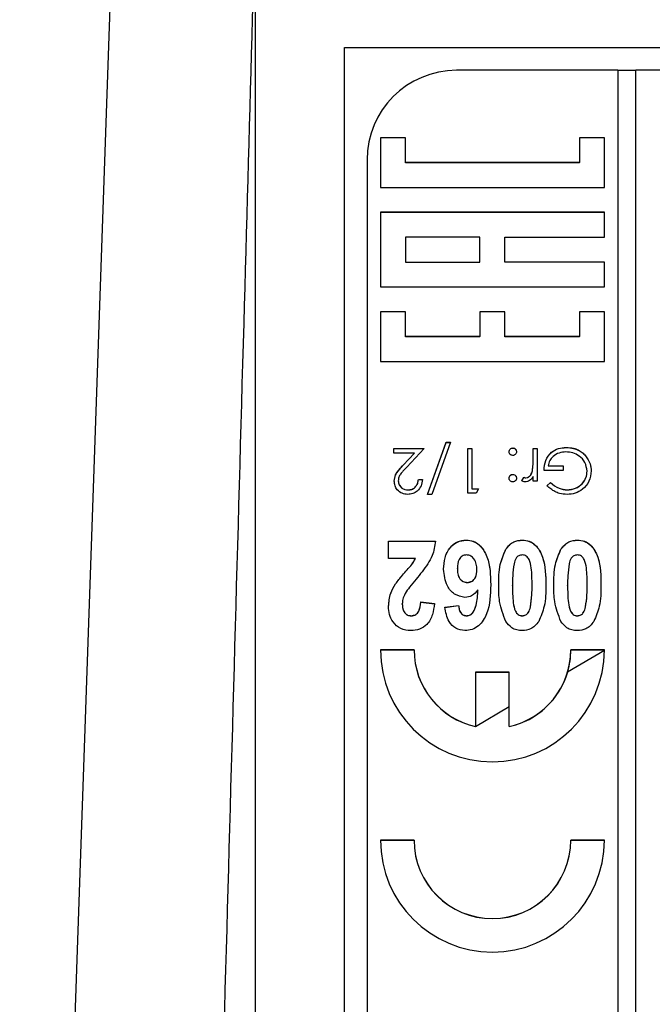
# Model space of a CAD drawing. Header units: millimetres. Extents: x 358 to 1311, y -31 to 892.
# Tile 22 of 30: x 931 to 945, y 447 to 469. Entities that reach past the tile are written whole.
import ezdxf

# ---------------------------------------------------------------- set-up
doc = ezdxf.new("R2010")
doc.units = ezdxf.units.MM

msp = doc.modelspace()

# ---------------------------------------------------------------- linework, layer by layer
at = {"color": 7, "linetype": 'Continuous', "lineweight": 25}
for p, q in [((931.194, 411.33), (933.713, 483.49)), ((936.451, 470.363), (936.451, 426.649)), ((938.451, 468.363), (959.451, 468.363)), ((938.451, 427.363), (938.451, 468.363)), ((944.551, 467.855), (940.951, 467.855)), ((944.551, 467.855), (944.551, 427.872)), ((944.951, 467.852), (944.551, 467.852)), ((944.951, 427.872), (944.951, 467.855)), ((956.951, 467.855), (944.951, 467.855)), ((939.807, 466.35), (939.251, 466.35)), ((939.251, 466.35), (939.251, 465.239)), ((939.807, 466.347), (939.251, 466.347)), ((939.807, 465.795), (939.807, 466.35)), ((944.251, 466.35), (943.696, 466.35)), ((943.696, 466.35), (943.696, 465.795)), ((944.251, 466.347), (943.696, 466.347)), ((944.251, 465.239), (944.251, 466.35)), ((938.951, 465.856), (938.951, 429.871)), ((943.696, 465.795), (939.807, 465.795)), ((939.807, 465.792), (939.807, 465.795)), ((943.696, 465.792), (939.807, 465.792)), ((943.696, 465.792), (943.696, 465.795)), ((939.251, 465.239), (944.251, 465.239)), ((944.251, 464.684), (939.251, 464.684)), ((939.251, 464.684), (939.251, 463.018)), ((944.251, 464.681), (939.251, 464.681)), ((944.251, 464.129), (944.251, 464.684)), ((941.474, 464.129), (939.807, 464.129)), ((939.807, 464.129), (939.807, 463.573)), ((941.474, 463.573), (941.474, 464.129)), ((942.029, 463.573), (942.029, 464.129)), ((942.029, 464.129), (944.251, 464.129)), ((939.807, 463.573), (941.474, 463.573)), ((939.807, 463.57), (939.807, 463.573)), ((939.807, 463.57), (941.474, 463.57)), ((941.474, 463.57), (941.474, 463.573)), ((944.251, 463.573), (942.029, 463.573)), ((942.029, 463.57), (942.029, 463.573)), ((944.251, 463.57), (942.029, 463.57)), ((944.251, 463.018), (944.251, 463.573)), ((939.251, 463.018), (944.251, 463.018)), ((939.807, 462.463), (939.251, 462.463)), ((939.251, 462.463), (939.251, 461.352)), ((939.807, 462.46), (939.251, 462.46)), ((939.807, 461.907), (939.807, 462.463)), ((942.029, 462.463), (941.474, 462.463)), ((941.474, 462.463), (941.474, 461.907)), ((942.029, 462.46), (941.474, 462.46)), ((942.029, 461.907), (942.029, 462.463)), ((944.251, 462.463), (943.696, 462.463)), ((943.696, 462.463), (943.696, 461.907)), ((944.251, 462.46), (943.696, 462.46)), ((944.251, 461.352), (944.251, 462.463)), ((941.474, 461.907), (939.807, 461.907)), ((939.807, 461.904), (939.807, 461.907)), ((941.474, 461.904), (939.807, 461.904)), ((941.474, 461.904), (941.474, 461.907)), ((943.696, 461.907), (942.029, 461.907)), ((942.029, 461.904), (942.029, 461.907)), ((943.696, 461.904), (942.029, 461.904)), ((943.696, 461.904), (943.696, 461.907)), ((939.251, 461.352), (944.251, 461.352)), ((939.546, 459.408), (940.226, 459.408)), ((939.546, 459.306), (939.546, 459.408)), ((939.546, 459.406), (940.223, 459.406)), ((940.226, 459.408), (939.838, 458.995)), ((940.303, 458.383), (940.721, 459.549)), ((940.304, 458.383), (940.721, 459.546)), ((940.815, 459.549), (940.397, 458.383)), ((940.721, 459.549), (940.815, 459.549)), ((940.721, 459.546), (940.721, 459.549)), ((940.721, 459.546), (940.814, 459.546)), ((941.2, 459.408), (941.29, 459.408)), ((941.2, 458.409), (941.2, 459.408)), ((941.2, 459.406), (941.29, 459.406)), ((941.29, 459.408), (941.29, 458.511)), ((942.206, 459.418), (942.206, 459.421)), ((942.662, 459.408), (942.751, 459.408)), ((942.662, 459.163), (942.662, 459.408)), ((942.662, 459.406), (942.751, 459.406)), ((942.751, 459.408), (942.751, 458.678)), ((943.401, 459.431), (943.401, 459.434)), ((940.012, 459.306), (939.546, 459.306)), ((939.761, 459.039), (940.012, 459.306)), ((939.761, 459.036), (940.012, 459.303)), ((940.012, 459.303), (940.012, 459.306)), ((942.662, 459.16), (942.662, 459.163)), ((943.834, 459.242), (943.834, 459.245)), ((939.761, 459.036), (939.761, 459.039)), ((942.646, 458.909), (942.646, 458.912)), ((943.328, 458.921), (942.905, 458.921)), ((942.995, 459.024), (943.328, 459.024)), ((942.995, 459.021), (942.995, 459.024)), ((942.995, 459.021), (943.328, 459.021)), ((943.328, 459.024), (943.328, 458.921)), ((943.867, 458.901), (943.867, 458.904)), ((939.649, 458.685), (939.649, 458.688)), ((940.097, 458.716), (940.187, 458.716)), ((940.097, 458.714), (940.097, 458.716)), ((940.097, 458.714), (940.187, 458.714)), ((942.206, 458.829), (942.206, 458.832)), ((942.405, 458.69), (942.454, 458.768)), ((942.405, 458.687), (942.454, 458.765)), ((942.454, 458.765), (942.454, 458.768)), ((942.5, 458.752), (942.5, 458.755)), ((942.662, 458.678), (942.662, 458.786)), ((939.866, 458.483), (939.866, 458.486)), ((941.29, 458.511), (941.444, 458.511)), ((941.29, 458.508), (941.29, 458.511)), ((941.29, 458.508), (941.442, 458.508)), ((941.444, 458.511), (941.385, 458.409)), ((942.751, 458.678), (942.662, 458.678)), ((942.969, 458.579), (943.046, 458.652)), ((942.969, 458.577), (943.046, 458.649)), ((943.046, 458.649), (943.046, 458.652)), ((943.422, 458.483), (943.422, 458.486)), ((940.397, 458.383), (940.303, 458.383)), ((941.385, 458.409), (941.2, 458.409)), ((941.167, 457.364), (941.167, 457.366)), ((942.418, 457.364), (942.418, 457.366)), ((943.649, 457.364), (943.649, 457.366)), ((939.431, 457.341), (940.482, 457.341)), ((939.431, 456.956), (939.431, 457.341)), ((939.431, 457.338), (940.482, 457.338)), ((942.051, 457.16), (942.051, 457.163)), ((943.282, 457.16), (943.282, 457.163)), ((940.035, 456.956), (939.431, 456.956)), ((940.035, 456.953), (940.035, 456.956)), ((940.969, 456.731), (940.969, 456.734)), ((941.405, 456.703), (941.405, 456.706)), ((939.587, 456.384), (939.587, 456.387)), ((941.189, 456.415), (941.189, 456.418)), ((942.2, 456.352), (942.2, 456.355)), ((942.636, 456.352), (942.636, 456.355)), ((943.431, 456.352), (943.431, 456.355)), ((943.867, 456.352), (943.867, 456.355)), ((941.429, 456.249), (941.429, 456.252)), ((939.738, 455.934), (939.738, 455.937)), ((940.149, 455.982), (940.456, 455.945)), ((940.149, 455.979), (940.149, 455.982)), ((940.149, 455.979), (940.456, 455.942)), ((940.687, 455.863), (940.995, 455.906)), ((940.687, 455.861), (940.995, 455.903)), ((940.995, 455.903), (940.995, 455.906)), ((942.601, 455.868), (942.601, 455.871)), ((943.832, 455.868), (943.832, 455.871)), ((939.938, 455.672), (939.938, 455.675)), ((941.174, 455.672), (941.174, 455.675)), ((942.418, 455.672), (942.418, 455.675)), ((943.649, 455.672), (943.649, 455.675)), ((940.001, 454.91), (939.251, 454.91)), ((940.001, 454.907), (939.251, 454.907)), ((940.001, 454.907), (940.001, 454.91)), ((943.432, 454.421), (944.251, 454.907)), ((944.251, 454.91), (943.501, 454.91)), ((943.501, 454.907), (943.501, 454.91)), ((944.251, 454.907), (943.501, 454.907)), ((942.126, 454.411), (941.376, 454.411)), ((941.376, 454.411), (941.376, 453.202)), ((942.126, 454.408), (941.376, 454.408)), ((942.126, 453.202), (942.126, 454.411)), ((941.376, 453.199), (942.126, 453.645)), ((941.376, 453.199), (941.376, 453.202)), ((942.126, 453.199), (942.126, 453.202)), ((940.001, 450.662), (939.251, 450.662)), ((940.001, 450.659), (939.251, 450.659)), ((940.001, 450.659), (940.001, 450.662)), ((944.251, 450.662), (943.501, 450.662)), ((943.501, 450.659), (943.501, 450.662)), ((944.251, 450.659), (943.501, 450.659))]:
    msp.add_line(p, q, dxfattribs=at)
for centre, radius, start, end in [((940.951, 465.855), 2, 89.9876, 179.9876), ((941.751, 454.911), 2.5, 180.0199, 359.9801), ((941.751, 454.911), 1.749, 180.0089, 257.6417), ((941.751, 454.908), 1.749, 180.0089, 257.6417), ((941.752, 454.911), 1.749, 282.3583, 359.9911), ((941.753, 454.907), 1.749, 343.8346, 359.9999), ((941.752, 454.908), 1.75, 282.3621, 343.8282), ((941.751, 450.663), 2.5, 180.0199, 359.9801), ((941.751, 450.663), 1.75, 180.0199, 359.9801), ((941.751, 450.66), 1.75, 180.0199, 359.9801)]:
    msp.add_arc(centre, radius, start, end, dxfattribs=at)
for points, knots in [([(936.921, 487.865), (936.679, 479.312), (936.165, 461.137), (935.451, 435.625), (934.919, 416.557), (934.657, 407.112), (934.598, 405.003)], [0, 0, 0, 0, 0.309676, 0.658035, 0.923643, 1, 1, 1, 1]), ([(942.123, 459.338), (942.125, 459.35), (942.127, 459.375), (942.15, 459.402), (942.177, 459.419), (942.197, 459.42), (942.206, 459.421)], [0, 0, 0, 0, 0.279515, 0.559486, 0.779684, 1, 1, 1, 1]), ([(942.123, 459.335), (942.125, 459.347), (942.127, 459.372), (942.15, 459.399), (942.177, 459.416), (942.197, 459.417), (942.206, 459.418)], [0, 0, 0, 0, 0.279515, 0.559486, 0.779684, 1, 1, 1, 1]), ([(942.206, 459.421), (942.219, 459.42), (942.243, 459.417), (942.27, 459.394), (942.287, 459.367), (942.289, 459.348), (942.29, 459.338)], [0, 0, 0, 0, 0.279628, 0.559268, 0.779583, 1, 1, 1, 1]), ([(942.206, 459.418), (942.219, 459.417), (942.243, 459.414), (942.27, 459.391), (942.287, 459.364), (942.289, 459.345), (942.29, 459.335)], [0, 0, 0, 0, 0.279628, 0.559268, 0.779583, 1, 1, 1, 1]), ([(942.905, 458.921), (942.911, 458.997), (942.924, 459.148), (943.05, 459.326), (943.223, 459.422), (943.341, 459.43), (943.401, 459.434)], [0, 0, 0, 0, 0.280351, 0.559367, 0.779371, 1, 1, 1, 1]), ([(942.905, 458.919), (942.911, 458.994), (942.924, 459.145), (943.05, 459.323), (943.223, 459.419), (943.341, 459.427), (943.401, 459.431)], [0, 0, 0, 0, 0.280351, 0.559367, 0.779371, 1, 1, 1, 1]), ([(943.401, 459.434), (943.456, 459.431), (943.548, 459.425), (943.668, 459.381), (943.76, 459.324), (943.809, 459.271), (943.834, 459.245)], [0, 0, 0, 0, 0.339789, 0.559872, 0.779908, 1, 1, 1, 1]), ([(943.401, 459.431), (943.456, 459.428), (943.548, 459.423), (943.668, 459.378), (943.76, 459.321), (943.809, 459.268), (943.834, 459.242)], [0, 0, 0, 0, 0.339789, 0.559872, 0.779908, 1, 1, 1, 1]), ([(942.206, 459.255), (942.194, 459.256), (942.169, 459.259), (942.142, 459.282), (942.125, 459.309), (942.124, 459.328), (942.123, 459.338)], [0, 0, 0, 0, 0.279602, 0.559212, 0.779475, 1, 1, 1, 1]), ([(942.29, 459.338), (942.288, 459.326), (942.285, 459.301), (942.263, 459.274), (942.235, 459.257), (942.216, 459.256), (942.206, 459.255)], [0, 0, 0, 0, 0.279576, 0.559284, 0.779552, 1, 1, 1, 1]), ([(942.646, 458.912), (942.651, 458.959), (942.662, 459.042), (942.662, 459.126), (942.662, 459.163)], [0, 0, 0, 0, 0.559637, 1, 1, 1, 1]), ([(942.646, 458.909), (942.651, 458.956), (942.662, 459.039), (942.662, 459.123), (942.662, 459.16)], [0, 0, 0, 0, 0.559637, 1, 1, 1, 1]), ([(943.393, 459.332), (943.341, 459.328), (943.238, 459.32), (943.112, 459.245), (943.024, 459.143), (943.004, 459.064), (942.995, 459.024)], [0, 0, 0, 0, 0.280258, 0.55994, 0.779939, 1, 1, 1, 1]), ([(943.867, 458.904), (943.856, 458.97), (943.836, 459.103), (943.703, 459.242), (943.549, 459.319), (943.445, 459.327), (943.393, 459.332)], [0, 0, 0, 0, 0.279051, 0.558582, 0.779235, 1, 1, 1, 1]), ([(943.834, 459.245), (943.873, 459.188), (943.944, 459.086), (943.953, 458.963), (943.956, 458.908)], [0, 0, 0, 0, 0.559317, 1, 1, 1, 1]), ([(943.834, 459.242), (943.873, 459.185), (943.944, 459.083), (943.953, 458.96), (943.956, 458.905)], [0, 0, 0, 0, 0.559317, 1, 1, 1, 1]), ([(939.559, 458.68), (939.565, 458.728), (939.575, 458.808), (939.639, 458.899), (939.698, 458.971), (939.74, 459.016), (939.761, 459.039)], [0, 0, 0, 0, 0.338375, 0.558753, 0.77936, 1, 1, 1, 1]), ([(939.559, 458.677), (939.565, 458.726), (939.575, 458.805), (939.639, 458.896), (939.698, 458.968), (939.74, 459.013), (939.761, 459.036)], [0, 0, 0, 0, 0.338375, 0.558753, 0.77936, 1, 1, 1, 1]), ([(939.838, 458.995), (939.809, 458.964), (939.762, 458.914), (939.7, 458.841), (939.657, 458.77), (939.651, 458.716), (939.649, 458.688)], [0, 0, 0, 0, 0.340542, 0.56085, 0.780599, 1, 1, 1, 1]), ([(942.5, 458.755), (942.521, 458.759), (942.564, 458.769), (942.618, 458.828), (942.635, 458.88), (942.646, 458.912)], [0, 0, 0, 0, 0.278435, 0.558783, 1, 1, 1, 1]), ([(942.5, 458.752), (942.521, 458.756), (942.564, 458.766), (942.618, 458.825), (942.635, 458.877), (942.646, 458.909)], [0, 0, 0, 0, 0.2784354, 0.5587827, 1, 1, 1, 1]), ([(943.956, 458.908), (943.947, 458.83), (943.927, 458.673), (943.783, 458.498), (943.604, 458.398), (943.48, 458.388), (943.419, 458.383)], [0, 0, 0, 0, 0.279585, 0.559075, 0.779415, 1, 1, 1, 1]), ([(943.422, 458.486), (943.485, 458.493), (943.611, 458.509), (943.759, 458.616), (943.85, 458.755), (943.861, 458.855), (943.867, 458.904)], [0, 0, 0, 0, 0.279854, 0.559567, 0.779843, 1, 1, 1, 1]), ([(943.422, 458.483), (943.485, 458.491), (943.611, 458.506), (943.759, 458.613), (943.85, 458.752), (943.861, 458.852), (943.867, 458.901)], [0, 0, 0, 0, 0.279854, 0.559567, 0.779843, 1, 1, 1, 1]), ([(939.861, 458.383), (939.817, 458.387), (939.728, 458.396), (939.628, 458.477), (939.569, 458.576), (939.562, 458.646), (939.559, 458.68)], [0, 0, 0, 0, 0.279891, 0.559188, 0.779573, 1, 1, 1, 1]), ([(939.649, 458.688), (939.653, 458.658), (939.661, 458.596), (939.722, 458.53), (939.793, 458.491), (939.841, 458.488), (939.866, 458.486)], [0, 0, 0, 0, 0.279126, 0.558978, 0.77935, 1, 1, 1, 1]), ([(939.649, 458.685), (939.653, 458.655), (939.661, 458.593), (939.722, 458.527), (939.793, 458.488), (939.841, 458.485), (939.866, 458.483)], [0, 0, 0, 0, 0.279126, 0.558978, 0.77935, 1, 1, 1, 1]), ([(940.187, 458.716), (940.181, 458.668), (940.17, 458.571), (940.084, 458.46), (939.976, 458.393), (939.899, 458.387), (939.861, 458.383)], [0, 0, 0, 0, 0.280029, 0.559515, 0.779668, 1, 1, 1, 1]), ([(939.866, 458.486), (939.9, 458.489), (939.968, 458.496), (940.045, 458.559), (940.087, 458.637), (940.094, 458.69), (940.097, 458.716)], [0, 0, 0, 0, 0.279693, 0.55878, 0.779138, 1, 1, 1, 1]), ([(939.866, 458.483), (939.9, 458.486), (939.968, 458.493), (940.045, 458.556), (940.087, 458.634), (940.094, 458.687), (940.097, 458.714)], [0, 0, 0, 0, 0.279693, 0.55878, 0.779138, 1, 1, 1, 1]), ([(942.123, 458.748), (942.124, 458.761), (942.127, 458.785), (942.15, 458.812), (942.177, 458.829), (942.197, 458.831), (942.206, 458.832)], [0, 0, 0, 0, 0.279517, 0.559326, 0.779544, 1, 1, 1, 1]), ([(942.123, 458.746), (942.124, 458.758), (942.127, 458.783), (942.15, 458.81), (942.177, 458.826), (942.197, 458.828), (942.206, 458.829)], [0, 0, 0, 0, 0.279517, 0.559326, 0.779544, 1, 1, 1, 1]), ([(942.206, 458.665), (942.194, 458.667), (942.169, 458.669), (942.142, 458.692), (942.125, 458.719), (942.124, 458.739), (942.123, 458.748)], [0, 0, 0, 0, 0.279602, 0.559212, 0.779475, 1, 1, 1, 1]), ([(942.206, 458.832), (942.219, 458.83), (942.243, 458.827), (942.27, 458.805), (942.287, 458.777), (942.289, 458.758), (942.29, 458.748)], [0, 0, 0, 0, 0.279647, 0.559299, 0.779615, 1, 1, 1, 1]), ([(942.206, 458.829), (942.219, 458.827), (942.243, 458.825), (942.27, 458.802), (942.287, 458.775), (942.289, 458.755), (942.29, 458.746)], [0, 0, 0, 0, 0.279647, 0.559299, 0.779615, 1, 1, 1, 1]), ([(942.29, 458.748), (942.288, 458.736), (942.285, 458.712), (942.263, 458.684), (942.235, 458.668), (942.216, 458.666), (942.206, 458.665)], [0, 0, 0, 0, 0.279539, 0.559327, 0.779689, 1, 1, 1, 1]), ([(942.483, 458.665), (942.468, 458.667), (942.44, 458.67), (942.416, 458.684), (942.405, 458.69)], [0, 0, 0, 0, 0.559243, 1, 1, 1, 1]), ([(942.454, 458.768), (942.463, 458.764), (942.477, 458.757), (942.493, 458.756), (942.5, 458.755)], [0, 0, 0, 0, 0.560396, 1, 1, 1, 1]), ([(942.454, 458.765), (942.463, 458.761), (942.477, 458.754), (942.493, 458.753), (942.5, 458.752)], [0, 0, 0, 0, 0.560396, 1, 1, 1, 1]), ([(942.662, 458.786), (942.637, 458.751), (942.602, 458.703), (942.533, 458.67), (942.5, 458.667), (942.483, 458.665)], [0, 0, 0, 0, 0.558841, 0.779474, 1, 1, 1, 1]), ([(943.419, 458.383), (943.361, 458.387), (943.267, 458.394), (943.145, 458.445), (943.051, 458.504), (942.996, 458.554), (942.969, 458.579)], [0, 0, 0, 0, 0.339527, 0.559586, 0.779731, 1, 1, 1, 1]), ([(943.046, 458.652), (943.108, 458.601), (943.218, 458.511), (943.359, 458.493), (943.422, 458.486)], [0, 0, 0, 0, 0.5598098, 1, 1, 1, 1]), ([(943.046, 458.649), (943.108, 458.599), (943.218, 458.508), (943.359, 458.49), (943.422, 458.483)], [0, 0, 0, 0, 0.55981, 1, 1, 1, 1]), ([(940.662, 456.714), (940.666, 456.801), (940.676, 456.974), (940.788, 457.193), (940.962, 457.343), (941.099, 457.359), (941.167, 457.366)], [0, 0, 0, 0, 0.2808976, 0.5606257, 0.7803382, 1, 1, 1, 1]), ([(940.662, 456.712), (940.666, 456.798), (940.676, 456.971), (940.788, 457.19), (940.962, 457.34), (941.099, 457.356), (941.167, 457.364)], [0, 0, 0, 0, 0.280898, 0.560626, 0.780338, 1, 1, 1, 1]), ([(941.167, 457.366), (941.22, 457.361), (941.326, 457.351), (941.507, 457.231), (941.703, 456.903), (941.709, 456.582), (941.713, 456.368)], [0, 0, 0, 0, 0.125109, 0.250273, 0.499351, 1, 1, 1, 1]), ([(941.167, 457.364), (941.22, 457.358), (941.326, 457.348), (941.507, 457.228), (941.703, 456.9), (941.709, 456.579), (941.713, 456.365)], [0, 0, 0, 0, 0.1251093, 0.2502729, 0.4993514, 1, 1, 1, 1]), ([(942.051, 457.163), (942.106, 457.228), (942.203, 457.345), (942.352, 457.36), (942.418, 457.366)], [0, 0, 0, 0, 0.558803, 1, 1, 1, 1]), ([(942.051, 457.16), (942.106, 457.226), (942.203, 457.342), (942.352, 457.357), (942.418, 457.364)], [0, 0, 0, 0, 0.558803, 1, 1, 1, 1]), ([(942.418, 457.366), (942.471, 457.361), (942.578, 457.351), (942.76, 457.229), (942.94, 456.888), (942.942, 456.566), (942.944, 456.351)], [0, 0, 0, 0, 0.12513, 0.250188, 0.498801, 1, 1, 1, 1]), ([(942.418, 457.364), (942.471, 457.358), (942.578, 457.348), (942.76, 457.226), (942.94, 456.885), (942.942, 456.563), (942.944, 456.348)], [0, 0, 0, 0, 0.12513, 0.250188, 0.498801, 1, 1, 1, 1]), ([(943.282, 457.163), (943.336, 457.228), (943.434, 457.345), (943.583, 457.36), (943.649, 457.366)], [0, 0, 0, 0, 0.558803, 1, 1, 1, 1]), ([(943.282, 457.16), (943.336, 457.226), (943.434, 457.342), (943.583, 457.357), (943.649, 457.364)], [0, 0, 0, 0, 0.558803, 1, 1, 1, 1]), ([(943.649, 457.366), (943.702, 457.361), (943.809, 457.351), (943.991, 457.229), (944.171, 456.888), (944.173, 456.566), (944.174, 456.351)], [0, 0, 0, 0, 0.12513, 0.250188, 0.498801, 1, 1, 1, 1]), ([(943.649, 457.364), (943.702, 457.358), (943.809, 457.348), (943.991, 457.226), (944.171, 456.885), (944.173, 456.563), (944.174, 456.348)], [0, 0, 0, 0, 0.1251297, 0.2501884, 0.4988007, 1, 1, 1, 1]), ([(940.482, 457.341), (940.464, 457.231), (940.434, 457.051), (940.309, 456.829), (940.183, 456.656), (940.092, 456.546), (940.046, 456.491)], [0, 0, 0, 0, 0.3393498, 0.5593729, 0.7796691, 1, 1, 1, 1]), ([(941.892, 456.355), (941.893, 456.512), (941.894, 456.793), (942.003, 457.05), (942.051, 457.163)], [0, 0, 0, 0, 0.561137, 1, 1, 1, 1]), ([(941.892, 456.352), (941.893, 456.509), (941.894, 456.79), (942.003, 457.047), (942.051, 457.16)], [0, 0, 0, 0, 0.561137, 1, 1, 1, 1]), ([(943.123, 456.355), (943.124, 456.512), (943.125, 456.793), (943.234, 457.05), (943.282, 457.163)], [0, 0, 0, 0, 0.561137, 1, 1, 1, 1]), ([(943.123, 456.352), (943.124, 456.509), (943.125, 456.79), (943.234, 457.047), (943.282, 457.16)], [0, 0, 0, 0, 0.561137, 1, 1, 1, 1]), ([(939.587, 456.387), (939.637, 456.453), (939.719, 456.561), (939.846, 456.7), (939.955, 456.817), (940.008, 456.91), (940.035, 456.956)], [0, 0, 0, 0, 0.339945, 0.56012, 0.780287, 1, 1, 1, 1]), ([(939.587, 456.384), (939.637, 456.45), (939.719, 456.558), (939.846, 456.697), (939.955, 456.815), (940.008, 456.907), (940.035, 456.953)], [0, 0, 0, 0, 0.339945, 0.56012, 0.780287, 1, 1, 1, 1]), ([(941.173, 457.033), (941.139, 457.028), (941.071, 457.017), (940.976, 456.907), (940.972, 456.803), (940.969, 456.734)], [0, 0, 0, 0, 0.249702, 0.499814, 1, 1, 1, 1]), ([(941.405, 456.706), (941.403, 456.747), (941.399, 456.831), (941.35, 456.938), (941.271, 457.017), (941.206, 457.028), (941.173, 457.033)], [0, 0, 0, 0, 0.280998, 0.560646, 0.780915, 1, 1, 1, 1]), ([(942.418, 457.033), (942.391, 457.029), (942.336, 457.021), (942.264, 456.947), (942.246, 456.879), (942.235, 456.837)], [0, 0, 0, 0, 0.279177, 0.558619, 1, 1, 1, 1]), ([(942.636, 456.355), (942.636, 456.484), (942.637, 456.678), (942.593, 456.887), (942.546, 456.973), (942.51, 457.006), (942.467, 457.03), (942.434, 457.032), (942.418, 457.033)], [0, 0, 0, 0, 0.50053, 0.75007, 0.812672, 0.875017, 0.937485, 1, 1, 1, 1]), ([(943.649, 457.033), (943.621, 457.029), (943.567, 457.021), (943.495, 456.947), (943.477, 456.879), (943.466, 456.837)], [0, 0, 0, 0, 0.279177, 0.558619, 1, 1, 1, 1]), ([(943.867, 456.355), (943.867, 456.484), (943.868, 456.678), (943.824, 456.887), (943.777, 456.973), (943.741, 457.006), (943.698, 457.03), (943.665, 457.032), (943.649, 457.033)], [0, 0, 0, 0, 0.50053, 0.75007, 0.812672, 0.875017, 0.937485, 1, 1, 1, 1]), ([(941.138, 456.085), (941.057, 456.101), (940.893, 456.133), (940.698, 456.376), (940.675, 456.586), (940.662, 456.714)], [0, 0, 0, 0, 0.278667, 0.559714, 1, 1, 1, 1]), ([(940.969, 456.734), (940.971, 456.694), (940.973, 456.613), (941.013, 456.505), (941.093, 456.431), (941.157, 456.422), (941.189, 456.418)], [0, 0, 0, 0, 0.281199, 0.560681, 0.780502, 1, 1, 1, 1]), ([(940.969, 456.731), (940.971, 456.691), (940.973, 456.61), (941.013, 456.502), (941.093, 456.428), (941.157, 456.42), (941.189, 456.415)], [0, 0, 0, 0, 0.281199, 0.560681, 0.780502, 1, 1, 1, 1]), ([(941.189, 456.418), (941.226, 456.424), (941.302, 456.437), (941.395, 456.548), (941.401, 456.646), (941.405, 456.706)], [0, 0, 0, 0, 0.279132, 0.559241, 1, 1, 1, 1]), ([(941.189, 456.415), (941.226, 456.422), (941.302, 456.434), (941.395, 456.545), (941.401, 456.643), (941.405, 456.703)], [0, 0, 0, 0, 0.279132, 0.559241, 1, 1, 1, 1]), ([(942.235, 456.837), (942.222, 456.747), (942.2, 456.587), (942.2, 456.426), (942.2, 456.355)], [0, 0, 0, 0, 0.5597085, 1, 1, 1, 1]), ([(943.466, 456.837), (943.453, 456.747), (943.43, 456.587), (943.431, 456.426), (943.431, 456.355)], [0, 0, 0, 0, 0.5597085, 1, 1, 1, 1]), ([(940.046, 456.491), (939.997, 456.433), (939.909, 456.33), (939.833, 456.218), (939.8, 456.168)], [0, 0, 0, 0, 0.560211, 1, 1, 1, 1]), ([(939.431, 455.886), (939.44, 455.985), (939.458, 456.164), (939.548, 456.319), (939.587, 456.387)], [0, 0, 0, 0, 0.559099, 1, 1, 1, 1]), ([(939.431, 455.883), (939.44, 455.982), (939.458, 456.161), (939.548, 456.316), (939.587, 456.384)], [0, 0, 0, 0, 0.559099, 1, 1, 1, 1]), ([(941.713, 456.368), (941.708, 456.146), (941.701, 455.813), (941.492, 455.474), (941.3, 455.357), (941.19, 455.347), (941.136, 455.342)], [0, 0, 0, 0, 0.500588, 0.749619, 0.874794, 1, 1, 1, 1]), ([(942.05, 455.547), (941.994, 455.693), (941.893, 455.953), (941.893, 456.232), (941.892, 456.355)], [0, 0, 0, 0, 0.558267, 1, 1, 1, 1]), ([(942.2, 456.355), (942.2, 456.225), (942.201, 456.031), (942.244, 455.806), (942.31, 455.709), (942.369, 455.679), (942.402, 455.676), (942.418, 455.675)], [0, 0, 0, 0, 0.501059, 0.75088, 0.874945, 0.937481, 1, 1, 1, 1]), ([(942.2, 456.352), (942.2, 456.223), (942.201, 456.029), (942.244, 455.803), (942.31, 455.706), (942.369, 455.676), (942.402, 455.673), (942.418, 455.672)], [0, 0, 0, 0, 0.501059, 0.75088, 0.874945, 0.937481, 1, 1, 1, 1]), ([(942.601, 455.871), (942.614, 455.961), (942.636, 456.121), (942.636, 456.284), (942.636, 456.355)], [0, 0, 0, 0, 0.559712, 1, 1, 1, 1]), ([(942.601, 455.868), (942.614, 455.958), (942.636, 456.119), (942.636, 456.281), (942.636, 456.352)], [0, 0, 0, 0, 0.559712, 1, 1, 1, 1]), ([(942.944, 456.351), (942.943, 456.194), (942.941, 455.914), (942.832, 455.657), (942.785, 455.545)], [0, 0, 0, 0, 0.561126, 1, 1, 1, 1]), ([(943.281, 455.547), (943.225, 455.693), (943.124, 455.953), (943.123, 456.232), (943.123, 456.355)], [0, 0, 0, 0, 0.558267, 1, 1, 1, 1]), ([(943.431, 456.355), (943.431, 456.225), (943.432, 456.031), (943.474, 455.806), (943.541, 455.709), (943.6, 455.679), (943.633, 455.676), (943.649, 455.675)], [0, 0, 0, 0, 0.501059, 0.75088, 0.874945, 0.937481, 1, 1, 1, 1]), ([(943.431, 456.352), (943.431, 456.223), (943.432, 456.029), (943.474, 455.803), (943.541, 455.706), (943.6, 455.676), (943.633, 455.673), (943.649, 455.672)], [0, 0, 0, 0, 0.5010591, 0.7508804, 0.8749448, 0.9374812, 1, 1, 1, 1]), ([(943.832, 455.871), (943.844, 455.961), (943.867, 456.121), (943.867, 456.284), (943.867, 456.355)], [0, 0, 0, 0, 0.5597115, 1, 1, 1, 1]), ([(943.832, 455.868), (943.844, 455.958), (943.867, 456.119), (943.867, 456.281), (943.867, 456.352)], [0, 0, 0, 0, 0.559712, 1, 1, 1, 1]), ([(944.174, 456.351), (944.174, 456.194), (944.172, 455.914), (944.063, 455.657), (944.015, 455.545)], [0, 0, 0, 0, 0.561126, 1, 1, 1, 1]), ([(939.8, 456.168), (939.781, 456.127), (939.746, 456.053), (939.741, 455.973), (939.738, 455.937)], [0, 0, 0, 0, 0.559914, 1, 1, 1, 1]), ([(941.429, 456.252), (941.386, 456.2), (941.308, 456.108), (941.19, 456.092), (941.138, 456.085)], [0, 0, 0, 0, 0.560019, 1, 1, 1, 1]), ([(941.174, 455.675), (941.203, 455.68), (941.26, 455.689), (941.344, 455.774), (941.413, 455.966), (941.423, 456.138), (941.429, 456.252)], [0, 0, 0, 0, 0.124187, 0.249061, 0.498254, 1, 1, 1, 1]), ([(941.174, 455.672), (941.203, 455.677), (941.26, 455.686), (941.344, 455.771), (941.413, 455.963), (941.423, 456.135), (941.429, 456.249)], [0, 0, 0, 0, 0.124187, 0.249061, 0.498254, 1, 1, 1, 1]), ([(939.932, 455.342), (939.853, 455.349), (939.696, 455.364), (939.53, 455.52), (939.443, 455.702), (939.435, 455.824), (939.431, 455.886)], [0, 0, 0, 0, 0.2796861, 0.5585982, 0.7791114, 1, 1, 1, 1]), ([(939.738, 455.937), (939.74, 455.902), (939.743, 455.833), (939.783, 455.742), (939.856, 455.682), (939.911, 455.677), (939.938, 455.675)], [0, 0, 0, 0, 0.2808845, 0.5604963, 0.7799174, 1, 1, 1, 1]), ([(939.738, 455.934), (939.74, 455.899), (939.743, 455.83), (939.783, 455.739), (939.856, 455.679), (939.911, 455.674), (939.938, 455.672)], [0, 0, 0, 0, 0.280885, 0.560496, 0.779917, 1, 1, 1, 1]), ([(940.456, 455.945), (940.446, 455.862), (940.426, 455.696), (940.315, 455.483), (940.129, 455.36), (939.997, 455.348), (939.932, 455.342)], [0, 0, 0, 0, 0.281105, 0.560182, 0.779967, 1, 1, 1, 1]), ([(939.938, 455.675), (939.974, 455.68), (940.026, 455.687), (940.08, 455.734), (940.136, 455.823), (940.143, 455.911), (940.149, 455.982)], [0, 0, 0, 0, 0.248696, 0.374368, 0.499925, 1, 1, 1, 1]), ([(939.938, 455.672), (939.974, 455.677), (940.026, 455.684), (940.08, 455.731), (940.136, 455.82), (940.143, 455.909), (940.149, 455.979)], [0, 0, 0, 0, 0.248696, 0.374368, 0.499925, 1, 1, 1, 1]), ([(941.136, 455.342), (941.064, 455.352), (940.921, 455.372), (940.743, 455.574), (940.708, 455.754), (940.687, 455.863)], [0, 0, 0, 0, 0.279169, 0.559101, 1, 1, 1, 1]), ([(940.995, 455.906), (940.999, 455.875), (941.007, 455.815), (941.041, 455.737), (941.102, 455.683), (941.15, 455.678), (941.174, 455.675)], [0, 0, 0, 0, 0.2810044, 0.5608638, 0.780418, 1, 1, 1, 1]), ([(940.995, 455.903), (940.999, 455.873), (941.007, 455.812), (941.041, 455.734), (941.102, 455.68), (941.15, 455.675), (941.174, 455.672)], [0, 0, 0, 0, 0.281004, 0.560864, 0.780418, 1, 1, 1, 1]), ([(942.418, 455.675), (942.445, 455.679), (942.5, 455.687), (942.572, 455.761), (942.59, 455.829), (942.601, 455.871)], [0, 0, 0, 0, 0.279177, 0.558619, 1, 1, 1, 1]), ([(942.418, 455.672), (942.445, 455.676), (942.5, 455.684), (942.572, 455.758), (942.59, 455.826), (942.601, 455.868)], [0, 0, 0, 0, 0.279177, 0.558619, 1, 1, 1, 1]), ([(943.649, 455.675), (943.676, 455.679), (943.731, 455.687), (943.803, 455.761), (943.821, 455.829), (943.832, 455.871)], [0, 0, 0, 0, 0.279177, 0.558619, 1, 1, 1, 1]), ([(943.649, 455.672), (943.676, 455.676), (943.731, 455.684), (943.803, 455.758), (943.821, 455.826), (943.832, 455.868)], [0, 0, 0, 0, 0.279177, 0.558619, 1, 1, 1, 1]), ([(942.418, 455.342), (942.377, 455.344), (942.295, 455.35), (942.157, 455.412), (942.091, 455.496), (942.05, 455.547)], [0, 0, 0, 0, 0.280581, 0.560896, 1, 1, 1, 1]), ([(942.785, 455.545), (942.73, 455.48), (942.633, 455.363), (942.484, 455.348), (942.418, 455.342)], [0, 0, 0, 0, 0.5588026, 1, 1, 1, 1]), ([(943.649, 455.342), (943.608, 455.344), (943.525, 455.35), (943.387, 455.412), (943.321, 455.496), (943.281, 455.547)], [0, 0, 0, 0, 0.280581, 0.560896, 1, 1, 1, 1]), ([(944.015, 455.545), (943.961, 455.48), (943.864, 455.363), (943.715, 455.348), (943.649, 455.342)], [0, 0, 0, 0, 0.558803, 1, 1, 1, 1])]:
    msp.add_open_spline(points, degree=3, knots=knots, dxfattribs=at)

doc.saveas('drawing.dxf')
